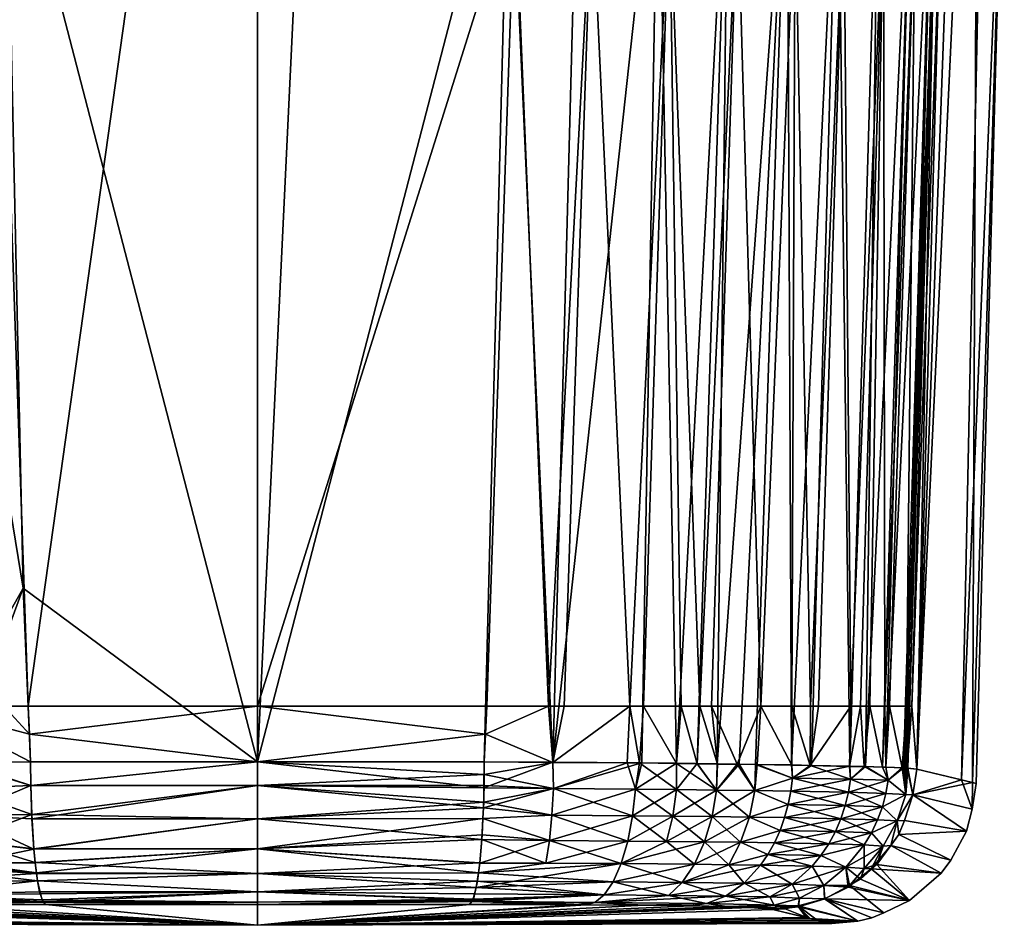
# Model space of a CAD drawing. Extents: x -0.185 to 0.185, y -0.147 to 0.03.
# Tile 19 of 256: x -0.045 to -0.035, y -0.147 to -0.138. Entities that reach past the tile are written whole.
import ezdxf

# ---------------------------------------------------------------- set-up
doc = ezdxf.new("R2010")
doc.units = 0
doc.layers.add('mesh', color=7, linetype='CONTINUOUS')

msp = doc.modelspace()

# ---------------------------------------------------------------- meshes
at = {"layer": 'mesh'}
mesh = msp.add_polyface(dxfattribs=at)
corners = [(-0.039191, -0.13567, 0.022452), (-0.039908, -0.135657, 0.022518), (-0.039702, -0.12758, 0.022574), (-0.046257, -0.135674, 0.02235), (-0.046376, -0.125967, 0.022346), (-0.045877, -0.125664, 0.022489), (-0.045096, -0.135653, 0.022518), (-0.045313, -0.125666, 0.022574), (-0.04155, -0.125672, 0.02273), (-0.039691, -0.125673, 0.022574), (-0.0425, -0.12567, 0.02269), (-0.042502, -0.145643, 0.022572), (-0.039696, -0.126839, -0.022074), (-0.039706, -0.128196, -0.022073), (-0.039479, -0.128196, -0.022043), (-0.039086, -0.128196, -0.021941), (-0.039061, -0.1257, -0.021972), (-0.045308, -0.12684, -0.022074), (-0.045298, -0.128196, -0.022073), (-0.044669, -0.125487, -0.022145), (-0.046382, -0.125957, -0.021865), (-0.045317, -0.125487, -0.022073), (-0.045782, -0.125616, -0.022005), (-0.038252, -0.136653, -0.021673), (-0.038054, -0.128196, -0.021672), (-0.038268, -0.128196, -0.021728), (-0.039055, -0.136638, -0.021915), (-0.038929, -0.128196, -0.0219), (-0.038372, -0.135684, 0.022232), (-0.0391, -0.125672, 0.022484), (-0.038256, -0.12619, 0.022255), (-0.046918, -0.126298, 0.02219), (-0.047041, -0.135686, 0.022063), (-0.047147, -0.126461, 0.022061), (-0.047011, -0.126148, 0.022162), (-0.038381, -0.126113, -0.021771), (-0.038254, -0.126196, -0.02173), (-0.038917, -0.125764, -0.021946), (-0.042502, -0.128196, -0.022248), (-0.042505, -0.125487, -0.022114), (-0.046364, -0.128196, -0.021845), (-0.046518, -0.126034, -0.021833), (-0.046666, -0.128196, -0.021781), (-0.047165, -0.126481, -0.021524), (-0.047145, -0.128196, -0.021575), (-0.039848, -0.136623, -0.02204), (-0.047018, -0.136657, -0.021559), (-0.046234, -0.136643, -0.021845), (-0.045156, -0.136623, -0.02204), (-0.047274, -0.126282, -0.021544)]
mesh.append_faces([[corners[k] for k in face] for face in [(0, 1, 2, 2), (3, 4, 5, 5), (6, 5, 7, 7), (6, 3, 5, 5), (8, 9, 2, 2), (1, 8, 2, 2), (10, 6, 7, 7), (8, 11, 10, 10), (1, 11, 8, 8), (12, 13, 14, 14), (15, 12, 14, 14), (15, 16, 12, 12), (17, 18, 19, 19), (17, 20, 18, 18), (21, 22, 17, 17), (23, 24, 25, 25), (26, 15, 14, 14), (26, 27, 15, 15), (25, 27, 26, 26), (28, 0, 29, 29), (29, 30, 28, 28), (0, 2, 29, 29), (3, 31, 4, 4), (32, 31, 3, 3), (32, 33, 31, 31), (34, 31, 33, 33), (35, 25, 36, 36), (35, 27, 25, 25), (15, 27, 35, 35), (15, 37, 16, 16), (35, 37, 15, 15), (38, 13, 12, 12), (39, 38, 12, 12), (19, 18, 38, 38), (20, 40, 18, 18), (41, 40, 20, 20), (41, 42, 40, 40), (43, 42, 41, 41), (43, 44, 42, 42), (45, 14, 13, 13), (45, 26, 14, 14), (46, 42, 44, 44), (47, 40, 42, 42), (47, 18, 40, 40), (47, 48, 18, 18), (45, 13, 38, 38), (38, 18, 48, 48), (49, 43, 41, 41)]])
mesh = msp.add_polyface(dxfattribs=at)
corners = [(-0.03765, -0.135695, 0.021901), (-0.037968, -0.145661, 0.021794), (-0.038181, -0.145658, 0.021908), (-0.037761, -0.145664, 0.021685), (-0.038372, -0.135684, 0.022232), (-0.03854, -0.145653, 0.022098), (-0.044918, -0.143852, 0.022472), (-0.044842, -0.145643, 0.022449), (-0.04558, -0.145647, 0.022309), (-0.047041, -0.135686, 0.022063), (-0.04672, -0.145657, 0.021954), (-0.047225, -0.145663, 0.021725), (-0.04642, -0.145653, 0.022091), (-0.046257, -0.135674, 0.02235), (-0.046199, -0.14565, 0.022191), (-0.045933, -0.145649, 0.022241), (-0.045096, -0.135653, 0.022518), (-0.042502, -0.145643, 0.022572), (-0.0425, -0.12567, 0.02269), (-0.039908, -0.135657, 0.022518), (-0.040163, -0.145643, 0.022449), (-0.04015, -0.145357, -0.021953), (-0.039502, -0.14507, -0.021833), (-0.040138, -0.14507, -0.021957), (-0.042502, -0.14507, -0.022082), (-0.044867, -0.14507, -0.021957), (-0.044854, -0.145357, -0.021953), (-0.045117, -0.14507, -0.021928), (-0.037551, -0.136664, -0.021326), (-0.037732, -0.128196, -0.021522), (-0.038252, -0.136653, -0.021673), (-0.038268, -0.128196, -0.021728), (-0.039055, -0.136638, -0.021915), (-0.039339, -0.14507, -0.021802), (-0.038522, -0.14507, -0.021595), (-0.038132, -0.14507, -0.021437), (-0.037939, -0.14507, -0.021315), (-0.046234, -0.136643, -0.021845), (-0.046666, -0.128196, -0.021781), (-0.047018, -0.136657, -0.021559), (-0.04656, -0.14507, -0.021576), (-0.039455, -0.145648, 0.022296), (-0.039191, -0.13567, 0.022452), (-0.04595, -0.14507, -0.021725), (-0.039848, -0.136623, -0.02204), (-0.038664, -0.14507, -0.021653), (-0.046756, -0.14507, -0.021489), (-0.046872, -0.14507, -0.021438), (-0.045156, -0.136623, -0.02204), (-0.042502, -0.128196, -0.022248)]
mesh.append_faces([[corners[k] for k in face] for face in [(0, 1, 2, 2), (0, 3, 1, 1), (4, 2, 5, 5), (4, 0, 2, 2), (6, 7, 8, 8), (9, 10, 11, 11), (9, 12, 10, 10), (13, 12, 9, 9), (13, 14, 12, 12), (15, 14, 13, 13), (6, 13, 16, 16), (6, 15, 13, 13), (8, 15, 6, 6), (17, 7, 6, 6), (16, 17, 6, 6), (18, 17, 16, 16), (19, 20, 17, 17), (21, 22, 23, 23), (24, 25, 26, 26), (21, 23, 24, 24), (25, 27, 26, 26), (28, 29, 30, 30), (30, 31, 32, 32), (22, 33, 32, 32), (30, 34, 35, 35), (36, 30, 35, 35), (36, 28, 30, 30), (37, 38, 39, 39), (39, 40, 37, 37), (41, 4, 5, 5), (41, 42, 4, 4), (41, 19, 42, 42), (41, 20, 19, 19), (26, 27, 43, 43), (44, 22, 32, 32), (23, 22, 44, 44), (30, 45, 34, 34), (32, 45, 30, 30), (33, 45, 32, 32), (46, 39, 47, 47), (37, 40, 43, 43), (39, 46, 40, 40), (27, 37, 43, 43), (27, 48, 37, 37), (25, 48, 27, 27), (24, 23, 44, 44), (49, 24, 44, 44), (49, 25, 24, 24), (48, 25, 49, 49)]])
mesh = msp.add_polyface(dxfattribs=at)
corners = [(-0.035797, -0.145709, 0.018576), (-0.035533, -0.135714, 0.018817), (-0.035498, -0.135708, 0.017905), (-0.035816, -0.145707, 0.018722), (-0.03584, -0.145705, 0.018915), (-0.036022, -0.145699, 0.019431), (-0.035753, -0.135715, 0.019629), (-0.036233, -0.145692, 0.02003), (-0.036098, -0.135714, 0.020369), (-0.036518, -0.13571, 0.020969), (-0.036994, -0.145676, 0.021069), (-0.037041, -0.135704, 0.021484), (-0.03679, -0.14568, 0.020883), (-0.037761, -0.145664, 0.021685), (-0.03765, -0.135695, 0.021901), (-0.037535, -0.145667, 0.021565), (-0.035702, -0.145719, -0.017329), (-0.035455, -0.136771, -0.017428), (-0.035753, -0.14507, -0.018074), (-0.035516, -0.136681, -0.018074), (-0.03544, -0.135615, -0.017433), (-0.035501, -0.135618, -0.018074), (-0.035518, -0.136875, -0.018074), (-0.034801, -0.135236, 0.00025), (-0.035129, -0.145856, 0.004727), (-0.035052, -0.127889, 0.013334), (-0.03509, -0.145866, 0.00025), (-0.035702, -0.145719, 0.017829), (-0.035782, -0.14507, -0.018231), (-0.035809, -0.14507, -0.01838), (-0.035721, -0.136684, -0.018976), (-0.035627, -0.128196, -0.018999), (-0.035462, -0.128196, -0.018337), (-0.036046, -0.136683, -0.019736), (-0.036019, -0.128196, -0.019876), (-0.036455, -0.136679, -0.020362), (-0.037821, -0.14507, -0.021239), (-0.037551, -0.136664, -0.021326), (-0.037939, -0.14507, -0.021315), (-0.036959, -0.136673, -0.020892), (-0.0368, -0.14507, -0.020386), (-0.036991, -0.14507, -0.020631), (-0.036718, -0.14507, -0.02028), (-0.035984, -0.14507, -0.018892), (-0.036034, -0.14507, -0.019041), (-0.036186, -0.14507, -0.019486), (-0.036284, -0.14507, -0.019667), (-0.034868, -0.127934, -0.008613), (-0.035242, -0.145829, -0.008545), (-0.036395, -0.145688, 0.020278), (-0.037366, -0.14567, 0.021409), (-0.037311, -0.14507, -0.020914), (-0.035664, -0.128196, -0.019149), (-0.036943, -0.128196, -0.020994), (-0.036382, -0.14507, -0.019849)]
mesh.append_faces([[corners[k] for k in face] for face in [(0, 1, 2, 2), (3, 4, 1, 1), (5, 6, 1, 1), (7, 8, 6, 6), (9, 10, 11, 11), (9, 12, 10, 10), (11, 13, 14, 14), (11, 15, 13, 13), (16, 17, 18, 18), (19, 20, 21, 21), (19, 17, 20, 20), (22, 17, 19, 19), (22, 18, 17, 17), (23, 24, 25, 25), (26, 24, 23, 23), (25, 27, 2, 2), (24, 27, 25, 25), (28, 18, 22, 22), (19, 28, 22, 22), (19, 29, 28, 28), (30, 29, 19, 19), (19, 31, 30, 30), (21, 32, 19, 19), (33, 34, 35, 35), (36, 37, 38, 38), (39, 40, 35, 35), (41, 40, 39, 39), (40, 42, 35, 35), (30, 43, 29, 29), (30, 44, 43, 43), (33, 44, 30, 30), (33, 45, 44, 44), (46, 45, 33, 33), (47, 17, 16, 16), (47, 20, 17, 17), (48, 47, 16, 16), (48, 23, 47, 47), (8, 49, 9, 9), (11, 10, 50, 50), (49, 12, 9, 9), (50, 15, 11, 11), (39, 51, 41, 41), (30, 52, 33, 33), (53, 37, 39, 39), (37, 51, 39, 39), (36, 51, 37, 37), (33, 54, 46, 46), (35, 54, 33, 33), (35, 42, 54, 54)]])
mesh = msp.add_polyface(dxfattribs=at)
corners = [(-0.035797, -0.145709, 0.018576), (-0.035498, -0.135708, 0.017905), (-0.035702, -0.145719, 0.017829), (-0.035816, -0.145707, 0.018722), (-0.035533, -0.135714, 0.018817), (-0.036022, -0.145699, 0.019431), (-0.03584, -0.145705, 0.018915), (-0.036058, -0.145697, 0.019533), (-0.035753, -0.135715, 0.019629), (-0.036233, -0.145692, 0.02003), (-0.037821, -0.14507, -0.021239), (-0.03776, -0.145666, -0.021187), (-0.037554, -0.145669, -0.021079), (-0.036245, -0.145693, -0.019555), (-0.036186, -0.14507, -0.019486), (-0.036284, -0.14507, -0.019667), (-0.036058, -0.145699, -0.019033), (-0.036034, -0.14507, -0.019041), (-0.036022, -0.1457, -0.018931), (-0.035984, -0.14507, -0.018892), (-0.035855, -0.145706, -0.018464), (-0.035809, -0.14507, -0.01838), (-0.035822, -0.145708, -0.018221), (-0.035782, -0.14507, -0.018231), (-0.035802, -0.14571, -0.018075), (-0.035753, -0.14507, -0.018074), (-0.035702, -0.145719, -0.017329), (-0.036985, -0.145811, 0.021082), (-0.036994, -0.145676, 0.021069), (-0.03679, -0.14568, 0.020883), (-0.035999, -0.145833, 0.019442), (-0.035817, -0.145979, 0.018577), (-0.037768, -0.145935, -0.021181), (-0.035817, -0.145979, -0.018077), (-0.035999, -0.145833, -0.018942), (-0.03509, -0.145866, 0.00025), (-0.034801, -0.135236, 0.00025), (-0.035242, -0.145829, -0.008545), (-0.036395, -0.145688, 0.020278), (-0.036098, -0.135714, 0.020369), (-0.037311, -0.14507, -0.020914), (-0.036991, -0.14507, -0.020631), (-0.036802, -0.145681, -0.020395), (-0.0368, -0.14507, -0.020386), (-0.036992, -0.145678, -0.02057), (-0.037348, -0.145672, -0.020893), (-0.036718, -0.14507, -0.02028), (-0.036382, -0.14507, -0.019849), (-0.036397, -0.14569, -0.019784), (-0.037366, -0.14567, 0.021409), (-0.036387, -0.145823, 0.020294), (-0.036387, -0.145823, -0.019794), (-0.037373, -0.14594, -0.020902), (-0.036985, -0.145811, -0.020582)]
mesh.append_faces([[corners[k] for k in face] for face in [(0, 1, 2, 2), (3, 4, 0, 0), (5, 4, 6, 6), (7, 8, 5, 5), (9, 8, 7, 7), (10, 11, 12, 12), (13, 14, 15, 15), (16, 14, 13, 13), (16, 17, 14, 14), (18, 17, 16, 16), (18, 19, 17, 17), (20, 19, 18, 18), (20, 21, 19, 19), (22, 21, 20, 20), (22, 23, 21, 21), (24, 23, 22, 22), (24, 25, 23, 23), (26, 25, 24, 24), (27, 28, 29, 29), (30, 5, 6, 6), (30, 7, 5, 5), (30, 9, 7, 7), (31, 6, 3, 3), (32, 12, 11, 11), (33, 22, 20, 20), (34, 16, 13, 13), (34, 18, 16, 16), (20, 18, 34, 34), (35, 36, 37, 37), (38, 39, 9, 9), (10, 12, 40, 40), (41, 42, 43, 43), (41, 44, 42, 42), (40, 44, 41, 41), (40, 45, 44, 44), (12, 45, 40, 40), (42, 46, 43, 43), (42, 47, 46, 46), (48, 47, 42, 42), (48, 15, 47, 47), (13, 15, 48, 48), (27, 49, 28, 28), (50, 38, 9, 9), (29, 38, 27, 27), (51, 48, 42, 42), (52, 45, 12, 12), (53, 44, 45, 45), (42, 44, 53, 53), (13, 48, 51, 51)]])
mesh = msp.add_polyface(dxfattribs=at)
corners = [(-0.037939, -0.14507, -0.021315), (-0.03776, -0.145666, -0.021187), (-0.037821, -0.14507, -0.021239), (-0.037967, -0.145663, -0.021295), (-0.038132, -0.14507, -0.021437), (-0.038181, -0.14566, -0.021407), (-0.038522, -0.14507, -0.021595), (-0.038563, -0.145655, -0.021607), (-0.042502, -0.145643, -0.021949), (-0.040163, -0.145643, -0.021949), (-0.04015, -0.145357, -0.021953), (-0.044854, -0.145357, -0.021953), (-0.044842, -0.145643, -0.021949), (-0.042502, -0.14507, -0.022082), (-0.045929, -0.14565, -0.021738), (-0.04656, -0.14507, -0.021576), (-0.046419, -0.145656, -0.021581), (-0.045581, -0.145917, 0.022313), (-0.045933, -0.145649, 0.022241), (-0.04558, -0.145647, 0.022309), (-0.046425, -0.145788, 0.022103), (-0.046199, -0.14565, 0.022191), (-0.04642, -0.145653, 0.022091), (-0.04672, -0.145657, 0.021954), (-0.047264, -0.145799, 0.02169), (-0.037968, -0.145661, 0.021794), (-0.038181, -0.145929, 0.021909), (-0.038181, -0.145658, 0.021908), (-0.037761, -0.145664, 0.021685), (-0.037768, -0.145935, 0.021681), (-0.046425, -0.145788, -0.021603), (-0.040163, -0.145775, -0.021941), (-0.042502, -0.145888, -0.022048), (-0.038604, -0.145925, -0.021589), (-0.038689, -0.145654, -0.021634), (-0.037768, -0.145935, -0.021181), (-0.039455, -0.145649, -0.021798), (-0.039502, -0.14507, -0.021833), (-0.038664, -0.14507, -0.021653), (-0.039339, -0.14507, -0.021802), (-0.046772, -0.145659, -0.021469), (-0.046756, -0.14507, -0.021489), (-0.046872, -0.14507, -0.021438), (-0.04595, -0.14507, -0.021725), (-0.045628, -0.145647, -0.021835), (-0.044842, -0.145643, 0.022449), (-0.044839, -0.145888, 0.022424), (-0.042502, -0.145643, 0.022572), (-0.040163, -0.145643, 0.022449), (-0.040167, -0.145912, 0.022407), (-0.039455, -0.145648, 0.022296), (-0.044839, -0.145888, -0.021925), (-0.045581, -0.145917, -0.021813), (-0.047264, -0.145799, -0.021191), (-0.047257, -0.145666, -0.021177)]
mesh.append_faces([[corners[k] for k in face] for face in [(0, 1, 2, 2), (0, 3, 1, 1), (4, 3, 0, 0), (4, 5, 3, 3), (6, 5, 4, 4), (6, 7, 5, 5), (8, 9, 10, 10), (8, 11, 12, 12), (8, 13, 11, 11), (10, 13, 8, 8), (14, 15, 16, 16), (17, 18, 19, 19), (20, 21, 18, 18), (20, 22, 21, 21), (23, 22, 20, 20), (24, 23, 20, 20), (25, 26, 27, 27), (28, 29, 25, 25), (30, 14, 16, 16), (31, 9, 8, 8), (8, 32, 31, 31), (33, 7, 34, 34), (35, 1, 3, 3), (10, 36, 37, 37), (9, 36, 10, 10), (38, 7, 6, 6), (38, 34, 7, 7), (38, 36, 34, 34), (39, 36, 38, 38), (39, 37, 36, 36), (40, 41, 42, 42), (40, 16, 41, 41), (11, 43, 12, 12), (16, 15, 41, 41), (14, 43, 15, 15), (44, 43, 14, 14), (44, 12, 43, 43), (19, 45, 46, 46), (47, 46, 45, 45), (48, 49, 47, 47), (50, 49, 48, 48), (44, 51, 12, 12), (30, 16, 40, 40), (52, 44, 14, 14), (40, 53, 30, 30), (54, 53, 40, 40), (12, 51, 8, 8), (36, 9, 31, 31)]])
mesh = msp.add_polyface(dxfattribs=at)
corners = [(-0.046417, -0.145925, 0.022083), (-0.047251, -0.145935, 0.021672), (-0.047264, -0.145799, 0.02169), (-0.046425, -0.145788, 0.022103), (-0.045933, -0.145649, 0.022241), (-0.045581, -0.145917, 0.022313), (-0.046404, -0.146062, 0.022049), (-0.047231, -0.146072, 0.021642), (-0.046387, -0.146198, 0.022003), (-0.045565, -0.146192, 0.02223), (-0.047203, -0.146208, 0.0216), (-0.046364, -0.146332, 0.021943), (-0.045538, -0.146455, 0.022092), (-0.044808, -0.146543, 0.022131), (-0.047168, -0.14634, 0.021546), (-0.042502, -0.145888, 0.022548), (-0.040169, -0.146058, 0.022383), (-0.042502, -0.146232, 0.02244), (-0.045581, -0.145917, -0.021813), (-0.045929, -0.14565, -0.021738), (-0.046425, -0.145788, -0.021603), (-0.047231, -0.146072, -0.021142), (-0.046417, -0.145925, -0.021583), (-0.047251, -0.145935, -0.021172), (-0.046404, -0.146062, -0.02155), (-0.045565, -0.146192, -0.021731), (-0.047264, -0.145799, -0.021191), (-0.047168, -0.14634, -0.021046), (-0.046387, -0.146198, -0.021503), (-0.047203, -0.146208, -0.0211), (-0.046364, -0.146332, -0.021444), (-0.042502, -0.146232, -0.02194), (-0.040171, -0.146118, -0.021864), (-0.042502, -0.145888, -0.022048), (-0.044839, -0.145888, 0.022424), (-0.04558, -0.145647, 0.022309), (-0.044828, -0.146232, 0.022318), (-0.042502, -0.145643, 0.022572), (-0.040167, -0.145912, 0.022407), (-0.045628, -0.145647, -0.021835), (-0.044839, -0.145888, -0.021925), (-0.044829, -0.146188, -0.021832), (-0.045538, -0.146455, -0.021592), (-0.042502, -0.145643, -0.021949), (-0.040188, -0.146443, -0.021703), (-0.040177, -0.146228, -0.021809)]
mesh.append_faces([[corners[k] for k in face] for face in [(0, 1, 2, 2), (3, 4, 5, 5), (6, 1, 0, 0), (6, 7, 1, 1), (8, 7, 6, 6), (6, 9, 8, 8), (6, 5, 9, 9), (0, 5, 6, 6), (0, 3, 5, 5), (2, 3, 0, 0), (8, 10, 7, 7), (8, 11, 10, 10), (9, 11, 8, 8), (9, 12, 11, 11), (13, 12, 9, 9), (11, 14, 10, 10), (15, 16, 17, 17), (18, 19, 20, 20), (21, 22, 23, 23), (21, 24, 22, 22), (18, 24, 25, 25), (18, 22, 24, 24), (20, 22, 18, 18), (20, 23, 22, 22), (26, 23, 20, 20), (27, 28, 29, 29), (27, 30, 28, 28), (25, 28, 30, 30), (24, 28, 25, 25), (24, 29, 28, 28), (21, 29, 24, 24), (31, 32, 33, 33), (5, 34, 9, 9), (5, 35, 34, 34), (34, 36, 9, 9), (17, 13, 36, 36), (36, 34, 15, 15), (37, 15, 34, 34), (37, 38, 15, 15), (15, 17, 36, 36), (39, 18, 40, 40), (18, 41, 40, 40), (25, 41, 18, 18), (42, 41, 25, 25), (43, 40, 33, 33), (33, 41, 31, 31), (33, 40, 41, 41), (44, 45, 31, 31)]])
mesh = msp.add_polyface(dxfattribs=at)
corners = [(-0.039466, -0.146192, 0.022235), (-0.040169, -0.146058, 0.022383), (-0.03945, -0.145917, 0.022318), (-0.037968, -0.145661, 0.021794), (-0.037768, -0.145935, 0.021681), (-0.038181, -0.145929, 0.021909), (-0.03822, -0.146203, 0.021832), (-0.037815, -0.146208, 0.021609), (-0.038283, -0.146464, 0.021705), (-0.038604, -0.145925, 0.022089), (-0.03854, -0.145653, 0.022098), (-0.038634, -0.146199, 0.022009), (-0.039492, -0.146455, 0.022096), (-0.038684, -0.146461, 0.021876), (-0.038181, -0.145658, 0.021908), (-0.040171, -0.146118, -0.021864), (-0.039466, -0.146192, -0.021735), (-0.03945, -0.145917, -0.021818), (-0.038604, -0.145925, -0.021589), (-0.038689, -0.145654, -0.021634), (-0.038634, -0.146199, -0.021509), (-0.038684, -0.146461, -0.021376), (-0.039492, -0.146455, -0.021596), (-0.03822, -0.146203, -0.021333), (-0.038283, -0.146464, -0.021205), (-0.038181, -0.145929, -0.021409), (-0.038563, -0.145655, -0.021607), (-0.038181, -0.14566, -0.021407), (-0.037815, -0.146208, -0.021109), (-0.037892, -0.146468, -0.020989), (-0.037768, -0.145935, -0.021181), (-0.037967, -0.145663, -0.021295), (-0.040167, -0.145912, 0.022407), (-0.042502, -0.145888, 0.022548), (-0.040177, -0.146227, 0.022308), (-0.042502, -0.146232, 0.02244), (-0.040185, -0.146397, 0.022232), (-0.039455, -0.145648, 0.022296), (-0.042502, -0.145888, -0.022048), (-0.040166, -0.145886, -0.021916), (-0.040163, -0.145775, -0.021941), (-0.042502, -0.146232, -0.02194), (-0.040177, -0.146228, -0.021809), (-0.040188, -0.146443, -0.021703), (-0.039455, -0.145649, -0.021798)]
mesh.append_faces([[corners[k] for k in face] for face in [(0, 1, 2, 2), (3, 4, 5, 5), (4, 6, 5, 5), (4, 7, 6, 6), (8, 6, 7, 7), (9, 2, 10, 10), (9, 0, 2, 2), (11, 0, 9, 9), (11, 12, 0, 0), (13, 12, 11, 11), (11, 6, 13, 13), (11, 5, 6, 6), (9, 5, 11, 11), (9, 14, 5, 5), (10, 14, 9, 9), (15, 16, 17, 17), (17, 18, 19, 19), (17, 20, 18, 18), (16, 20, 17, 17), (16, 21, 20, 20), (22, 21, 16, 16), (23, 20, 24, 24), (23, 18, 20, 20), (25, 18, 23, 23), (25, 26, 18, 18), (27, 26, 25, 25), (28, 23, 29, 29), (28, 25, 23, 23), (30, 25, 28, 28), (30, 27, 25, 25), (31, 27, 30, 30), (32, 1, 33, 33), (1, 34, 35, 35), (12, 34, 0, 0), (12, 36, 34, 34), (2, 1, 32, 32), (0, 34, 1, 1), (37, 2, 32, 32), (37, 10, 2, 2), (38, 39, 40, 40), (38, 15, 39, 39), (41, 42, 15, 15), (17, 40, 39, 39), (15, 17, 39, 39), (42, 16, 15, 15), (42, 22, 16, 16), (43, 22, 42, 42), (17, 44, 40, 40), (19, 44, 17, 17)]])
mesh = msp.add_polyface(dxfattribs=at)
corners = [(-0.036107, -0.146241, 0.019412), (-0.036486, -0.14623, 0.020242), (-0.036441, -0.146095, 0.020266), (-0.037429, -0.146213, 0.021335), (-0.037067, -0.146219, 0.021008), (-0.037114, -0.146351, 0.020964), (-0.037373, -0.14594, 0.021402), (-0.037002, -0.145946, 0.021067), (-0.03703, -0.146083, 0.021042), (-0.037768, -0.145935, 0.021681), (-0.037535, -0.145667, 0.021565), (-0.037761, -0.145664, 0.021685), (-0.037815, -0.146208, 0.021609), (-0.03752, -0.146473, 0.021225), (-0.037892, -0.146468, 0.021489), (-0.036985, -0.145811, 0.021082), (-0.036387, -0.145823, 0.020294), (-0.036408, -0.145958, 0.020283), (-0.03617, -0.146374, 0.019393), (-0.036543, -0.146363, 0.020211), (-0.037373, -0.14594, -0.020902), (-0.037002, -0.145946, -0.020567), (-0.036985, -0.145811, -0.020582), (-0.03703, -0.146083, -0.020542), (-0.037429, -0.146213, -0.020836), (-0.037067, -0.146219, -0.020508), (-0.037114, -0.146351, -0.020464), (-0.03752, -0.146473, -0.020725), (-0.037768, -0.145935, -0.021181), (-0.037554, -0.145669, -0.021079), (-0.037815, -0.146208, -0.021109), (-0.037892, -0.146468, -0.020989), (-0.035999, -0.145833, -0.018942), (-0.036387, -0.145823, -0.019794), (-0.036408, -0.145958, -0.019784), (-0.036058, -0.146106, -0.018926), (-0.036441, -0.146095, -0.019766), (-0.036486, -0.14623, -0.019742), (-0.036543, -0.146363, -0.019711), (-0.036107, -0.146241, -0.018912), (-0.037366, -0.14567, 0.021409), (-0.036395, -0.145688, 0.020278), (-0.037348, -0.145672, -0.020893), (-0.036802, -0.145681, -0.020395)]
mesh.append_faces([[corners[k] for k in face] for face in [(0, 1, 2, 2), (3, 4, 5, 5), (6, 7, 8, 8), (9, 10, 6, 6), (11, 10, 9, 9), (6, 12, 9, 9), (6, 3, 12, 12), (8, 3, 6, 6), (8, 4, 3, 3), (13, 3, 5, 5), (14, 12, 3, 3), (15, 16, 17, 17), (18, 19, 1, 1), (4, 19, 5, 5), (4, 1, 19, 19), (8, 1, 4, 4), (8, 2, 1, 1), (7, 2, 8, 8), (7, 17, 2, 2), (7, 15, 17, 17), (6, 15, 7, 7), (20, 21, 22, 22), (20, 23, 21, 21), (24, 23, 20, 20), (24, 25, 23, 23), (24, 26, 25, 25), (27, 26, 24, 24), (28, 20, 29, 29), (28, 24, 20, 20), (30, 24, 28, 28), (30, 27, 24, 24), (31, 27, 30, 30), (32, 33, 34, 34), (35, 36, 37, 37), (38, 39, 37, 37), (37, 26, 38, 38), (37, 25, 26, 26), (36, 25, 37, 37), (36, 23, 25, 25), (34, 23, 36, 36), (34, 21, 23, 23), (33, 21, 34, 34), (33, 22, 21, 21), (10, 40, 6, 6), (15, 41, 16, 16), (6, 40, 15, 15), (22, 42, 20, 20), (43, 22, 33, 33)]])
mesh = msp.add_polyface(dxfattribs=at)
corners = [(-0.035831, -0.14625, 0.017828), (-0.035888, -0.146392, 0.017827), (-0.035905, -0.146252, 0.018568), (-0.035797, -0.145709, 0.018576), (-0.035817, -0.145979, 0.018577), (-0.035816, -0.145707, 0.018722), (-0.036387, -0.145823, 0.020294), (-0.036233, -0.145692, 0.02003), (-0.035999, -0.145833, 0.019442), (-0.03584, -0.145705, 0.018915), (-0.036022, -0.145969, 0.019436), (-0.036058, -0.146106, 0.019426), (-0.036408, -0.145958, 0.020283), (-0.03617, -0.146374, 0.019393), (-0.036486, -0.14623, 0.020242), (-0.036107, -0.146241, 0.019412), (-0.036441, -0.146095, 0.020266), (-0.035999, -0.145833, -0.018942), (-0.036022, -0.145969, -0.018936), (-0.035817, -0.145979, -0.018077), (-0.035855, -0.145706, -0.018464), (-0.035802, -0.14571, -0.018075), (-0.035822, -0.145708, -0.018221), (-0.036408, -0.145958, -0.019784), (-0.036245, -0.145693, -0.019555), (-0.036387, -0.145823, -0.019794), (-0.036058, -0.146106, -0.018926), (-0.035905, -0.146252, -0.018068), (-0.036441, -0.146095, -0.019766), (-0.035888, -0.146392, -0.017327), (-0.035831, -0.14625, -0.017329), (-0.036543, -0.146363, -0.019711), (-0.03617, -0.146374, -0.018893), (-0.036107, -0.146241, -0.018912), (-0.036486, -0.14623, -0.019742), (-0.035743, -0.145984, 0.01783), (-0.035702, -0.145719, 0.017829), (-0.035129, -0.145856, 0.004727), (-0.035131, -0.14613, 0.00025), (-0.03509, -0.145866, 0.00025), (-0.035192, -0.146359, 0.00025), (-0.035242, -0.145829, -0.008545), (-0.035743, -0.145984, -0.01733), (-0.035702, -0.145719, -0.017329)]
mesh.append_faces([[corners[k] for k in face] for face in [(0, 1, 2, 2), (3, 4, 5, 5), (6, 7, 8, 8), (4, 8, 9, 9), (10, 8, 4, 4), (10, 6, 8, 8), (11, 4, 2, 2), (11, 10, 4, 4), (12, 10, 11, 11), (12, 6, 10, 10), (13, 14, 15, 15), (15, 2, 13, 13), (15, 11, 2, 2), (16, 11, 15, 15), (16, 12, 11, 11), (17, 18, 19, 19), (19, 20, 17, 17), (21, 22, 19, 19), (17, 23, 18, 18), (24, 25, 17, 17), (19, 26, 27, 27), (18, 26, 19, 19), (18, 28, 26, 26), (23, 28, 18, 18), (27, 29, 30, 30), (31, 32, 33, 33), (33, 26, 34, 34), (33, 27, 26, 26), (32, 27, 33, 33), (35, 36, 37, 37), (38, 37, 39, 39), (38, 35, 37, 37), (40, 35, 38, 38), (40, 0, 35, 35), (40, 1, 0, 0), (3, 35, 4, 4), (36, 35, 3, 3), (2, 35, 0, 0), (2, 4, 35, 35), (38, 39, 41, 41), (42, 41, 43, 43), (42, 38, 41, 41), (42, 40, 38, 38), (30, 40, 42, 42), (29, 40, 30, 30), (42, 43, 21, 21), (27, 30, 42, 42), (19, 42, 21, 21), (19, 27, 42, 42)]])
mesh = msp.add_polyface(dxfattribs=at)
corners = [(-0.044741, -0.147004, 0.021497), (-0.044724, -0.147068, 0.021334), (-0.04609, -0.147016, 0.021218), (-0.044808, -0.146543, 0.022131), (-0.045501, -0.146689, 0.0219), (-0.045538, -0.146455, 0.022092), (-0.044794, -0.146686, 0.022), (-0.046336, -0.14646, 0.02187), (-0.046364, -0.146332, 0.021943), (-0.046267, -0.146693, 0.021688), (-0.042502, -0.146541, 0.022254), (-0.048406, -0.147307, 0.001966), (-0.048385, -0.147302, 0.003933), (-0.042502, -0.147329, 0.00025), (-0.048394, -0.147304, -0.003287), (-0.04841, -0.147308, -0.001429), (-0.047336, -0.147135, 0.019569), (-0.046968, -0.147127, 0.020064), (-0.046477, -0.147121, 0.020454), (-0.046968, -0.147127, -0.019564), (-0.046477, -0.147121, -0.019954), (-0.047336, -0.147135, -0.01907), (-0.047815, -0.147165, -0.017249), (-0.048184, -0.147254, -0.010199), (-0.044794, -0.14668, -0.021494), (-0.045501, -0.146689, -0.0214), (-0.044782, -0.146796, -0.02138), (-0.045538, -0.146455, -0.021592), (-0.044808, -0.146541, -0.021633), (-0.044769, -0.146869, -0.02126), (-0.04609, -0.147016, -0.020718), (-0.044749, -0.146983, -0.021073), (-0.046183, -0.146882, -0.020966), (-0.046267, -0.146693, -0.021188), (-0.046336, -0.14646, -0.021371), (-0.046364, -0.146332, -0.021444), (-0.045565, -0.146192, -0.021731), (-0.044713, -0.147083, 0.021226), (-0.044688, -0.147116, 0.020988), (-0.045905, -0.147118, 0.020721), (-0.045994, -0.147094, 0.020961), (-0.044769, -0.146869, 0.021759), (-0.044781, -0.146787, 0.021873), (-0.046183, -0.146882, 0.021465), (-0.045565, -0.146192, 0.02223), (-0.044828, -0.146232, 0.022318), (-0.045905, -0.147118, -0.020221), (-0.047543, -0.147143, -0.018572), (-0.044688, -0.147116, -0.020488), (-0.045994, -0.147094, -0.020461), (-0.044713, -0.147091, -0.020732), (-0.044829, -0.146188, -0.021832), (-0.042502, -0.146232, -0.02194)]
mesh.append_faces([[corners[k] for k in face] for face in [(0, 1, 2, 2), (3, 4, 5, 5), (6, 4, 3, 3), (5, 7, 8, 8), (5, 9, 7, 7), (4, 9, 5, 5), (10, 6, 3, 3), (11, 12, 13, 13), (14, 15, 13, 13), (13, 16, 17, 17), (13, 17, 18, 18), (19, 13, 20, 20), (13, 19, 21, 21), (22, 23, 13, 13), (24, 25, 26, 26), (24, 27, 25, 25), (28, 27, 24, 24), (29, 30, 31, 31), (29, 32, 30, 30), (26, 32, 29, 29), (26, 33, 32, 32), (25, 33, 26, 26), (25, 34, 33, 33), (27, 34, 25, 25), (27, 35, 34, 34), (36, 35, 27, 27), (37, 38, 39, 39), (40, 37, 39, 39), (2, 37, 40, 40), (1, 37, 2, 2), (41, 9, 42, 42), (41, 43, 9, 9), (41, 2, 43, 43), (0, 2, 41, 41), (44, 45, 3, 3), (6, 42, 4, 4), (4, 42, 9, 9), (18, 39, 13, 13), (13, 39, 38, 38), (13, 46, 20, 20), (21, 47, 13, 13), (13, 48, 46, 46), (20, 46, 49, 49), (49, 48, 50, 50), (49, 46, 48, 48), (28, 51, 27, 27), (30, 50, 31, 31), (30, 49, 50, 50), (52, 51, 28, 28)]])
mesh = msp.add_polyface(dxfattribs=at)
corners = [(-0.038928, -0.147016, 0.021222), (-0.038836, -0.146882, 0.02147), (-0.038124, -0.146887, 0.021123), (-0.038513, -0.147122, 0.020445), (-0.037873, -0.147104, 0.020236), (-0.038032, -0.147127, 0.020059), (-0.039023, -0.147094, 0.020964), (-0.039114, -0.147118, 0.020719), (-0.038265, -0.147021, 0.020899), (-0.037485, -0.146895, 0.02061), (-0.037676, -0.147028, 0.020426), (-0.038283, -0.146464, 0.021705), (-0.037815, -0.146208, 0.021609), (-0.037892, -0.146468, 0.021489), (-0.038753, -0.146693, 0.021693), (-0.037997, -0.1467, 0.021324), (-0.038684, -0.146461, 0.021876), (-0.03822, -0.146203, 0.021832), (-0.037643, -0.146704, 0.021073), (-0.042502, -0.147329, 0.00025), (-0.036821, -0.147254, -0.010199), (-0.037189, -0.147165, -0.017249), (-0.036663, -0.147292, -0.005861), (-0.036732, -0.147275, -0.008505), (-0.03661, -0.147304, -0.003287), (-0.036618, -0.147303, -0.004128), (-0.03658, -0.147312, 0.00025), (-0.036599, -0.147307, 0.00197), (-0.036594, -0.147308, -0.001429), (-0.036654, -0.147294, 0.006205), (-0.036641, -0.147297, 0.005821), (-0.036844, -0.147248, 0.011776), (-0.036803, -0.147258, 0.01058), (-0.03662, -0.147302, 0.003951), (-0.037458, -0.147143, -0.018581), (-0.037661, -0.147135, -0.019057), (-0.038513, -0.147122, -0.019945), (-0.038032, -0.147127, -0.019559), (-0.037873, -0.147104, -0.019736), (-0.038265, -0.147021, -0.020399), (-0.037676, -0.147028, -0.019926), (-0.038124, -0.146887, -0.020623), (-0.039023, -0.147094, -0.020464), (-0.038283, -0.146464, -0.021205), (-0.038684, -0.146461, -0.021376), (-0.038753, -0.146693, -0.021193), (-0.038634, -0.146199, -0.021509), (-0.038928, -0.147016, -0.020722), (-0.038836, -0.146882, -0.02097), (-0.037997, -0.1467, -0.020824), (-0.037892, -0.146468, -0.020989), (-0.03822, -0.146203, -0.021333), (-0.037458, -0.147143, 0.019081), (-0.037416, -0.147145, 0.01898), (-0.037189, -0.147165, 0.017749), (-0.037416, -0.147145, -0.01848)]
mesh.append_faces([[corners[k] for k in face] for face in [(0, 1, 2, 2), (3, 4, 5, 5), (3, 6, 4, 4), (7, 6, 3, 3), (2, 8, 0, 0), (2, 9, 8, 8), (6, 10, 4, 4), (8, 6, 0, 0), (8, 10, 6, 6), (9, 10, 8, 8), (11, 12, 13, 13), (14, 13, 15, 15), (14, 11, 13, 13), (16, 11, 14, 14), (16, 17, 11, 11), (15, 1, 14, 14), (15, 2, 1, 1), (18, 2, 15, 15), (19, 20, 21, 21), (19, 22, 23, 23), (19, 24, 25, 25), (26, 19, 27, 27), (19, 26, 28, 28), (19, 29, 30, 30), (19, 31, 32, 32), (19, 32, 29, 29), (19, 30, 33, 33), (19, 25, 22, 22), (19, 23, 20, 20), (19, 34, 35, 35), (36, 37, 38, 38), (39, 40, 41, 41), (39, 38, 40, 40), (42, 38, 39, 39), (42, 36, 38, 38), (43, 44, 45, 45), (43, 46, 44, 44), (39, 47, 42, 42), (39, 48, 47, 47), (41, 48, 39, 39), (41, 45, 48, 48), (49, 45, 41, 41), (49, 43, 45, 45), (50, 43, 49, 49), (50, 51, 43, 43), (19, 52, 53, 53), (19, 53, 54, 54), (19, 21, 55, 55)]])
mesh = msp.add_polyface(dxfattribs=at)
corners = [(-0.044724, -0.147068, 0.021334), (-0.042502, -0.146983, 0.021691), (-0.042502, -0.147091, 0.021348), (-0.044741, -0.147004, 0.021497), (-0.042502, -0.146541, 0.022254), (-0.044808, -0.146543, 0.022131), (-0.042502, -0.146232, 0.02244), (-0.040223, -0.146787, 0.021873), (-0.042502, -0.146796, 0.021999), (-0.040276, -0.147058, 0.021369), (-0.044688, -0.147116, 0.020988), (-0.042502, -0.147116, 0.021103), (-0.042502, -0.147329, 0.00025), (-0.040317, -0.147116, 0.020988), (-0.040317, -0.147116, -0.020488), (-0.042502, -0.147116, -0.020603), (-0.044688, -0.147116, -0.020488), (-0.042502, -0.146796, -0.0215), (-0.044782, -0.146796, -0.02138), (-0.044769, -0.146869, -0.02126), (-0.044794, -0.14668, -0.021494), (-0.042502, -0.146541, -0.021754), (-0.044749, -0.146983, -0.021073), (-0.042502, -0.146983, -0.021192), (-0.04028, -0.147068, -0.020834), (-0.040263, -0.147004, -0.020996), (-0.042502, -0.147091, -0.020848), (-0.044808, -0.146541, -0.021633), (-0.042502, -0.146232, -0.02194), (-0.040188, -0.146443, -0.021703), (-0.040292, -0.14708, 0.021224), (-0.044713, -0.147083, 0.021226), (-0.044769, -0.146869, 0.021759), (-0.044781, -0.146787, 0.021873), (-0.044794, -0.146686, 0.022), (-0.040185, -0.146397, 0.022232), (-0.04021, -0.146687, 0.022003), (-0.040177, -0.146227, 0.022308), (-0.040235, -0.146873, 0.02176), (-0.044713, -0.147091, -0.020732), (-0.040246, -0.14694, -0.02116), (-0.040291, -0.147082, -0.02073), (-0.04021, -0.146685, -0.021498), (-0.040223, -0.146787, -0.021374)]
mesh.append_faces([[corners[k] for k in face] for face in [(0, 1, 2, 2), (3, 1, 0, 0), (4, 5, 6, 6), (4, 7, 8, 8), (1, 9, 2, 2), (10, 11, 12, 12), (12, 11, 13, 13), (14, 15, 12, 12), (12, 15, 16, 16), (17, 18, 19, 19), (17, 20, 18, 18), (21, 20, 17, 17), (19, 22, 23, 23), (23, 24, 25, 25), (26, 24, 23, 23), (23, 17, 19, 19), (21, 27, 20, 20), (21, 28, 27, 27), (29, 28, 21, 21), (11, 30, 13, 13), (11, 2, 30, 30), (11, 10, 31, 31), (31, 2, 11, 11), (0, 2, 31, 31), (1, 32, 8, 8), (3, 32, 1, 1), (8, 33, 4, 4), (32, 33, 8, 8), (33, 34, 4, 4), (4, 35, 36, 36), (6, 37, 4, 4), (8, 38, 1, 1), (8, 7, 38, 38), (4, 36, 7, 7), (2, 9, 30, 30), (1, 38, 9, 9), (39, 23, 22, 22), (39, 26, 23, 23), (39, 15, 26, 26), (16, 15, 39, 39), (23, 25, 40, 40), (26, 41, 24, 24), (15, 41, 26, 26), (14, 41, 15, 15), (23, 40, 17, 17), (17, 42, 21, 21), (17, 43, 42, 42), (40, 43, 17, 17)]])
mesh = msp.add_polyface(dxfattribs=at)
corners = [(-0.039023, -0.147094, 0.020964), (-0.039216, -0.147118, 0.020766), (-0.040317, -0.147116, 0.020988), (-0.039114, -0.147118, 0.020719), (-0.038684, -0.146461, 0.021876), (-0.039528, -0.146689, 0.021904), (-0.039492, -0.146455, 0.022096), (-0.038753, -0.146693, 0.021693), (-0.040223, -0.146787, 0.021873), (-0.038836, -0.146882, 0.02147), (-0.036594, -0.147308, -0.001429), (-0.03661, -0.147304, -0.003287), (-0.042502, -0.147329, 0.00025), (-0.03662, -0.147302, 0.003951), (-0.036599, -0.147307, 0.00197), (-0.038513, -0.147122, 0.020445), (-0.037661, -0.147135, 0.019557), (-0.037458, -0.147143, 0.019081), (-0.038032, -0.147127, 0.020059), (-0.037189, -0.147165, 0.017749), (-0.036844, -0.147248, 0.011776), (-0.037661, -0.147135, -0.019057), (-0.038032, -0.147127, -0.019559), (-0.038513, -0.147122, -0.019945), (-0.039114, -0.147118, -0.02022), (-0.039216, -0.147118, -0.020266), (-0.040317, -0.147116, -0.020488), (-0.039023, -0.147094, -0.020464), (-0.039528, -0.146689, -0.021404), (-0.040223, -0.146787, -0.021374), (-0.038753, -0.146693, -0.021193), (-0.038928, -0.147016, -0.020722), (-0.040263, -0.147004, -0.020996), (-0.04028, -0.147068, -0.020834), (-0.039492, -0.146455, -0.021596), (-0.040188, -0.146443, -0.021703), (-0.038684, -0.146461, -0.021376), (-0.042502, -0.146541, 0.022254), (-0.040177, -0.146227, 0.022308), (-0.040185, -0.146397, 0.022232), (-0.040292, -0.14708, 0.021224), (-0.040235, -0.146873, 0.02176), (-0.038928, -0.147016, 0.021222), (-0.040276, -0.147058, 0.021369), (-0.04021, -0.146687, 0.022003), (-0.037416, -0.147145, -0.01848), (-0.037458, -0.147143, -0.018581), (-0.042502, -0.146541, -0.021754), (-0.04021, -0.146685, -0.021498), (-0.040291, -0.147082, -0.02073), (-0.038836, -0.146882, -0.02097), (-0.040246, -0.14694, -0.02116)]
mesh.append_faces([[corners[k] for k in face] for face in [(0, 1, 2, 2), (3, 1, 0, 0), (4, 5, 6, 6), (7, 5, 4, 4), (7, 8, 5, 5), (7, 9, 8, 8), (10, 11, 12, 12), (13, 14, 12, 12), (12, 3, 15, 15), (16, 17, 12, 12), (18, 12, 15, 15), (12, 18, 16, 16), (12, 2, 1, 1), (12, 1, 3, 3), (19, 20, 12, 12), (12, 21, 22, 22), (23, 24, 12, 12), (12, 24, 25, 25), (12, 25, 26, 26), (12, 22, 23, 23), (25, 24, 27, 27), (28, 29, 30, 30), (31, 32, 33, 33), (24, 23, 27, 27), (28, 34, 35, 35), (30, 34, 28, 28), (30, 36, 34, 34), (37, 38, 39, 39), (0, 2, 40, 40), (41, 42, 43, 43), (41, 9, 42, 42), (41, 8, 9, 9), (6, 5, 44, 44), (44, 39, 6, 6), (42, 40, 43, 43), (42, 0, 40, 40), (5, 8, 44, 44), (45, 46, 12, 12), (47, 48, 35, 35), (49, 26, 25, 25), (50, 51, 31, 31), (30, 51, 50, 50), (30, 29, 51, 51), (28, 48, 29, 29), (31, 33, 49, 49), (51, 32, 31, 31), (28, 35, 48, 48), (27, 49, 25, 25), (27, 31, 49, 49)]])
mesh = msp.add_polyface(dxfattribs=at)
corners = [(-0.037661, -0.147135, 0.019557), (-0.038032, -0.147127, 0.020059), (-0.037873, -0.147104, 0.020236), (-0.037174, -0.147123, 0.019063), (-0.037458, -0.147143, 0.019081), (-0.037314, -0.146709, 0.020775), (-0.037485, -0.146895, 0.02061), (-0.038124, -0.146887, 0.021123), (-0.03699, -0.146906, 0.019956), (-0.036783, -0.14672, 0.020075), (-0.037219, -0.147037, 0.019823), (-0.036913, -0.147048, 0.01915), (-0.037676, -0.147028, 0.020426), (-0.037238, -0.146598, 0.020846), (-0.03752, -0.146473, 0.021225), (-0.037172, -0.146478, 0.02091), (-0.037643, -0.146704, 0.021073), (-0.037114, -0.146351, 0.020964), (-0.037892, -0.146468, 0.021489), (-0.037429, -0.146213, 0.021335), (-0.037997, -0.1467, 0.021324), (-0.036692, -0.14661, 0.020127), (-0.037661, -0.147135, -0.019057), (-0.037458, -0.147143, -0.018581), (-0.037174, -0.147123, -0.018563), (-0.037873, -0.147104, -0.019736), (-0.037676, -0.147028, -0.019926), (-0.038032, -0.147127, -0.019559), (-0.038124, -0.146887, -0.020623), (-0.037485, -0.146895, -0.02011), (-0.037643, -0.146704, -0.020573), (-0.03752, -0.146473, -0.020725), (-0.037172, -0.146478, -0.02041), (-0.037114, -0.146351, -0.020464), (-0.037238, -0.146598, -0.020347), (-0.037314, -0.146709, -0.020275), (-0.037892, -0.146468, -0.020989), (-0.037997, -0.1467, -0.020824), (-0.037219, -0.147037, -0.019323), (-0.03699, -0.146906, -0.019456), (-0.036783, -0.14672, -0.019575), (-0.036692, -0.14661, -0.019627), (-0.036612, -0.14649, -0.019672), (-0.037416, -0.147145, 0.01898), (-0.036924, -0.147138, 0.017767), (-0.037189, -0.147165, 0.017749), (-0.037416, -0.147145, -0.01848), (-0.03706, -0.147159, -0.017258), (-0.037189, -0.147165, -0.017249)]
mesh.append_faces([[corners[k] for k in face] for face in [(0, 1, 2, 2), (3, 0, 2, 2), (3, 4, 0, 0), (5, 6, 7, 7), (5, 8, 6, 6), (9, 8, 5, 5), (3, 10, 11, 11), (2, 10, 3, 3), (2, 12, 10, 10), (6, 10, 12, 12), (8, 10, 6, 6), (8, 11, 10, 10), (13, 14, 15, 15), (13, 16, 14, 14), (14, 17, 15, 15), (18, 19, 14, 14), (20, 14, 16, 16), (20, 18, 14, 14), (15, 21, 13, 13), (16, 5, 7, 7), (13, 5, 16, 16), (13, 9, 5, 5), (22, 23, 24, 24), (25, 24, 26, 26), (25, 22, 24, 24), (27, 22, 25, 25), (28, 29, 30, 30), (28, 26, 29, 29), (31, 32, 33, 33), (31, 34, 32, 32), (30, 34, 31, 31), (30, 35, 34, 34), (29, 35, 30, 30), (36, 30, 31, 31), (37, 30, 36, 36), (37, 28, 30, 30), (38, 26, 24, 24), (39, 26, 38, 38), (39, 29, 26, 26), (40, 29, 39, 39), (40, 35, 29, 29), (41, 34, 35, 35), (42, 32, 34, 34), (43, 4, 3, 3), (44, 43, 3, 3), (45, 43, 44, 44), (24, 23, 46, 46), (47, 46, 48, 48), (47, 24, 46, 46)]])
mesh = msp.add_polyface(dxfattribs=at)
corners = [(-0.036246, -0.146501, 0.019369), (-0.036543, -0.146363, 0.020211), (-0.03617, -0.146374, 0.019393), (-0.036692, -0.14661, 0.020127), (-0.036612, -0.14649, 0.020172), (-0.036434, -0.146731, 0.019309), (-0.036245, -0.146743, 0.018524), (-0.036283, -0.146852, 0.017807), (-0.036049, -0.146512, 0.018551), (-0.035905, -0.146252, 0.018568), (-0.036612, -0.14649, -0.019672), (-0.03617, -0.146374, -0.018893), (-0.036543, -0.146363, -0.019711), (-0.036246, -0.146501, -0.018869), (-0.036692, -0.14661, -0.019627), (-0.036434, -0.146731, -0.018809), (-0.036049, -0.146512, -0.018051), (-0.035905, -0.146252, -0.018068), (-0.036245, -0.146743, -0.018024), (-0.036653, -0.147056, 0.017785), (-0.036045, -0.147199, 0.00025), (-0.036166, -0.147251, 0.00025), (-0.03658, -0.147312, 0.00025), (-0.036599, -0.147307, 0.00197), (-0.036313, -0.147286, 0.00025), (-0.036396, -0.146919, 0.0178), (-0.03578, -0.147073, 0.00025), (-0.035352, -0.146658, 0.00025), (-0.035888, -0.146392, 0.017827), (-0.035192, -0.146359, 0.00025), (-0.035972, -0.146505, 0.017823), (-0.035451, -0.14679, 0.00025), (-0.036116, -0.146701, 0.017816), (-0.036594, -0.147308, -0.001429), (-0.036655, -0.147056, -0.017285), (-0.03641, -0.146937, -0.0173), (-0.036173, -0.146748, -0.017313), (-0.035888, -0.146392, -0.017327), (-0.035972, -0.146505, -0.017323)]
mesh.append_faces([[corners[k] for k in face] for face in [(0, 1, 2, 2), (3, 4, 0, 0), (5, 6, 7, 7), (8, 6, 5, 5), (0, 8, 5, 5), (2, 8, 0, 0), (2, 9, 8, 8), (10, 11, 12, 12), (10, 13, 11, 11), (14, 15, 13, 13), (11, 16, 17, 17), (13, 16, 11, 11), (13, 18, 16, 16), (15, 18, 13, 13), (19, 20, 21, 21), (22, 23, 24, 24), (21, 24, 19, 19), (20, 25, 26, 26), (20, 19, 25, 25), (27, 28, 29, 29), (27, 30, 28, 28), (31, 30, 27, 27), (31, 32, 30, 30), (26, 32, 31, 31), (26, 7, 32, 32), (25, 7, 26, 26), (30, 9, 28, 28), (30, 8, 9, 9), (6, 32, 7, 7), (5, 7, 25, 25), (8, 32, 6, 6), (30, 32, 8, 8), (33, 22, 24, 24), (34, 21, 20, 20), (34, 24, 21, 21), (26, 34, 20, 20), (26, 35, 34, 34), (26, 36, 35, 35), (31, 36, 26, 26), (37, 27, 29, 29), (38, 27, 37, 37), (38, 31, 27, 27), (36, 31, 38, 38), (35, 36, 18, 18), (17, 38, 37, 37), (16, 38, 17, 17), (16, 36, 38, 38), (18, 36, 16, 16), (15, 35, 18, 18)]])
mesh = msp.add_polyface(dxfattribs=at)
corners = [(-0.047139, -0.147104, 0.020229), (-0.046477, -0.147121, 0.020454), (-0.046968, -0.147127, 0.020064), (-0.045994, -0.147094, 0.020961), (-0.046751, -0.147021, 0.020892), (-0.04609, -0.147016, 0.021218), (-0.046892, -0.146887, 0.021115), (-0.046183, -0.146882, 0.021465), (-0.04702, -0.1467, 0.021316), (-0.046267, -0.146693, 0.021688), (-0.047076, -0.146589, 0.021403), (-0.046336, -0.14646, 0.02187), (-0.047126, -0.146468, 0.02148), (-0.047168, -0.14634, 0.021546), (-0.046364, -0.146332, 0.021943), (-0.047336, -0.147028, 0.020419), (-0.047527, -0.146895, 0.020602), (-0.048211, -0.14726, 0.010442), (-0.042502, -0.147329, 0.00025), (-0.048348, -0.147294, 0.006234), (-0.048385, -0.147302, 0.003933), (-0.048366, -0.147298, 0.005695), (-0.048425, -0.147312, 0.00025), (-0.04841, -0.147308, -0.001429), (-0.048406, -0.147307, 0.001966), (-0.048341, -0.147292, -0.005861), (-0.048387, -0.147303, -0.004128), (-0.048186, -0.147254, 0.011211), (-0.047815, -0.147165, 0.017749), (-0.047707, -0.147155, 0.018364), (-0.048184, -0.147254, -0.010199), (-0.048272, -0.147275, -0.008505), (-0.047632, -0.147147, -0.018357), (-0.047815, -0.147165, -0.017249), (-0.048394, -0.147304, -0.003287), (-0.046183, -0.146882, -0.020966), (-0.046751, -0.147021, -0.020392), (-0.04609, -0.147016, -0.020718), (-0.046892, -0.146887, -0.020616), (-0.046267, -0.146693, -0.021188), (-0.047139, -0.147104, -0.019729), (-0.045994, -0.147094, -0.020461), (-0.047336, -0.147028, -0.019919), (-0.046477, -0.147121, -0.019954), (-0.046968, -0.147127, -0.019564), (-0.047126, -0.146468, -0.02098), (-0.046364, -0.146332, -0.021444), (-0.047168, -0.14634, -0.021046), (-0.046336, -0.14646, -0.021371), (-0.047076, -0.146589, -0.020903), (-0.04702, -0.1467, -0.020816), (-0.047527, -0.146895, -0.020102), (-0.045905, -0.147118, 0.020721), (-0.047581, -0.147145, 0.01898), (-0.047336, -0.147135, 0.019569), (-0.047543, -0.147143, -0.018572)]
mesh.append_faces([[corners[k] for k in face] for face in [(0, 1, 2, 2), (0, 3, 1, 1), (4, 3, 0, 0), (4, 5, 3, 3), (6, 5, 4, 4), (6, 7, 5, 5), (8, 7, 6, 6), (8, 9, 7, 7), (10, 9, 8, 8), (10, 11, 9, 9), (12, 11, 10, 10), (12, 13, 11, 11), (14, 11, 13, 13), (15, 4, 0, 0), (16, 6, 4, 4), (17, 18, 19, 19), (18, 20, 21, 21), (22, 18, 23, 23), (18, 22, 24, 24), (18, 25, 26, 26), (27, 18, 17, 17), (18, 27, 28, 28), (18, 28, 29, 29), (18, 30, 31, 31), (18, 32, 33, 33), (18, 31, 25, 25), (18, 26, 34, 34), (18, 21, 19, 19), (35, 36, 37, 37), (35, 38, 36, 36), (39, 38, 35, 35), (40, 41, 42, 42), (40, 43, 41, 41), (44, 43, 40, 40), (45, 46, 47, 47), (45, 48, 46, 46), (49, 48, 45, 45), (49, 39, 48, 48), (50, 39, 49, 49), (50, 38, 39, 39), (36, 41, 37, 37), (36, 42, 41, 41), (38, 42, 36, 36), (50, 51, 38, 38), (3, 52, 1, 1), (53, 18, 29, 29), (18, 53, 54, 54), (18, 55, 32, 32)]])
mesh = msp.add_polyface(dxfattribs=at)
corners = [(-0.036783, -0.14672, 0.020075), (-0.036661, -0.146917, 0.019234), (-0.03699, -0.146906, 0.019956), (-0.036434, -0.146731, 0.019309), (-0.036913, -0.147048, 0.01915), (-0.036246, -0.146501, 0.019369), (-0.036612, -0.14649, 0.020172), (-0.036543, -0.146363, 0.020211), (-0.037172, -0.146478, 0.02091), (-0.036692, -0.14661, 0.020127), (-0.037114, -0.146351, 0.020964), (-0.037238, -0.146598, 0.020846), (-0.03706, -0.147159, -0.017258), (-0.037189, -0.147165, -0.017249), (-0.036821, -0.147254, -0.010199), (-0.03699, -0.146906, -0.019456), (-0.036661, -0.146917, -0.018734), (-0.036434, -0.146731, -0.018809), (-0.037219, -0.147037, -0.019323), (-0.036913, -0.147048, -0.01865), (-0.036692, -0.14661, -0.019627), (-0.036246, -0.146501, -0.018869), (-0.036612, -0.14649, -0.019672), (-0.036783, -0.14672, -0.019575), (-0.037174, -0.147123, -0.018563), (-0.037314, -0.146709, -0.020275), (-0.037238, -0.146598, -0.020347), (-0.036543, -0.146363, -0.019711), (-0.037172, -0.146478, -0.02041), (-0.037114, -0.146351, -0.020464), (-0.037189, -0.147165, 0.017749), (-0.036924, -0.147138, 0.017767), (-0.036844, -0.147248, 0.011776), (-0.036313, -0.147286, 0.00025), (-0.036641, -0.147297, 0.005821), (-0.036654, -0.147294, 0.006205), (-0.036803, -0.147258, 0.01058), (-0.03662, -0.147302, 0.003951), (-0.036599, -0.147307, 0.00197), (-0.036653, -0.147056, 0.017785), (-0.036396, -0.146919, 0.0178), (-0.037174, -0.147123, 0.019063), (-0.036594, -0.147308, -0.001429), (-0.03661, -0.147304, -0.003287), (-0.036618, -0.147303, -0.004128), (-0.036663, -0.147292, -0.005861), (-0.036732, -0.147275, -0.008505), (-0.036925, -0.14713, -0.017267), (-0.036655, -0.147056, -0.017285), (-0.03641, -0.146937, -0.0173)]
mesh.append_faces([[corners[k] for k in face] for face in [(0, 1, 2, 2), (3, 1, 0, 0), (1, 4, 2, 2), (5, 6, 7, 7), (8, 6, 9, 9), (10, 6, 8, 8), (10, 7, 6, 6), (9, 0, 11, 11), (9, 3, 0, 0), (5, 3, 9, 9), (12, 13, 14, 14), (15, 16, 17, 17), (16, 18, 19, 19), (15, 18, 16, 16), (20, 21, 22, 22), (23, 17, 20, 20), (23, 15, 17, 17), (18, 24, 19, 19), (20, 25, 23, 23), (22, 26, 20, 20), (27, 28, 22, 22), (27, 29, 28, 28), (30, 31, 32, 32), (33, 34, 35, 35), (36, 33, 35, 35), (33, 37, 34, 34), (33, 38, 37, 37), (31, 36, 32, 32), (31, 33, 36, 36), (39, 33, 31, 31), (4, 39, 31, 31), (3, 40, 1, 1), (41, 4, 31, 31), (1, 39, 4, 4), (40, 39, 1, 1), (42, 33, 43, 43), (33, 44, 43, 43), (33, 45, 44, 44), (46, 45, 33, 33), (47, 33, 48, 48), (47, 46, 33, 33), (47, 14, 46, 46), (12, 14, 47, 47), (47, 24, 12, 12), (16, 19, 48, 48), (16, 49, 17, 17), (48, 49, 16, 16), (19, 47, 48, 48), (19, 24, 47, 47)]])

doc.saveas('drawing.dxf')
